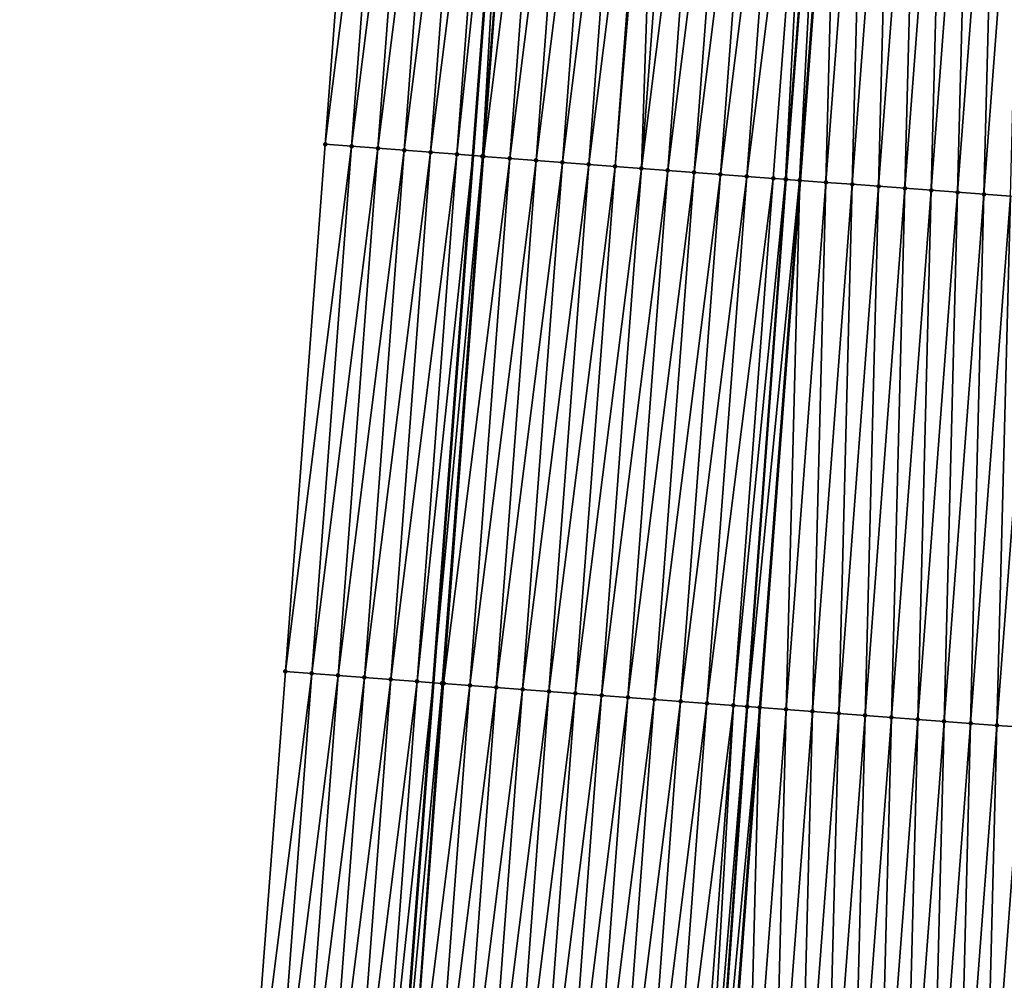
# Model space of a CAD drawing. Header units: feet. Extents: x 2017424 to 2024169, y 808042 to 818730.
# Tile 51 of 256: x 2023503 to 2023540, y 809656 to 809692. Entities that reach past the tile are written whole.
import ezdxf

# ---------------------------------------------------------------- set-up
doc = ezdxf.new("R2010")
doc.units = ezdxf.units.FT
doc.header["$MEASUREMENT"] = 0
for name, color, linetype, lineweight in [('EP_Travel Lane', 172, 'Continuous', 53), ('NB-Road Shots', 141, 'Continuous', 100), ('NB-Road X-Section', 40, 'Continuous', 13), ('STRIPING', 60, 'Continuous', 53)]:
    doc.layers.add(name, color=color, linetype=linetype, lineweight=lineweight)
doc.layers.add('I-77-MM15-17_NB-Surface-BORDER', color=7, linetype='Continuous')
doc.layers.add('I-77-MM15-17_NB-Surface-TIN', color=7, linetype='Continuous')

msp = doc.modelspace()

# ---------------------------------------------------------------- linework, layer by layer
at = {"layer": 'EP_Travel Lane'}
msp.add_polyline3d([(2023527.389494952, 809786.8648795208, 273.7142479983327), (2023525.882193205, 809766.9240982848, 273.4087591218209), (2023524.374894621, 809746.9833588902, 273.1004670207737), (2023522.867595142, 809727.0426076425, 272.7929600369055), (2023521.360285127, 809707.1017170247, 272.4948090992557), (2023519.852964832, 809687.1606904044, 272.2057578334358), (2023518.345630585, 809667.2194792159, 271.9290821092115), (2023516.83827914, 809647.2780404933, 271.6676385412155), (2023515.321054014, 809627.3212713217, 271.3983346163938), (2023513.799921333, 809607.3819063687, 271.0674930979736), (2023512.278779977, 809587.4424276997, 270.7438678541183), (2023510.757642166, 809567.5029955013, 270.4172938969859), (2023509.236496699, 809547.563462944, 270.0970885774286), (2023507.715381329, 809527.6243249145, 269.7518463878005)], dxfattribs=at)
at = {"layer": 'I-77-MM15-17_NB-Surface-BORDER', "color": 3, "linetype": 'Continuous', "lineweight": -3}
msp.add_polyline3d([(2023502.702626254, 809528.000499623, 269.5596571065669), (2023504.935619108, 809547.8863730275, 269.9222758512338), (2023505.615142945, 809567.8890934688, 270.208342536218), (2023506.922472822, 809587.8446895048, 270.5192136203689), (2023508.271502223, 809607.797025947, 270.8399070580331), (2023509.755908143, 809627.7390913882, 271.172850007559), (2023511.25063461, 809647.7034530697, 271.4645276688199), (2023512.757977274, 809667.6447728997, 271.7339400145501), (2023514.265311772, 809687.5859847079, 272.0105714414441), (2023515.772632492, 809707.5270142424, 272.2994280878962), (2023517.613422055, 809727.4425458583, 272.6076789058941), (2023519.783049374, 809747.3328948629, 272.9376812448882), (2023521.937880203, 809767.2243050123, 273.2714890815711), (2023523.215665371, 809787.1826599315, 273.5620028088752)], dxfattribs=at)
at = {"layer": 'I-77-MM15-17_NB-Surface-TIN', "color": 128, "linetype": 'Continuous', "lineweight": -3}
for points in [[(2023514.265311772, 809687.5859847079, 272.0105714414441), (2023516.769756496, 809707.4512257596, 272.327207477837), (2023515.772632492, 809707.5270142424, 272.2994280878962)], [(2023514.265311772, 809687.5859847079, 272.0105714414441), (2023515.262432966, 809687.510159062, 272.0408411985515), (2023516.769756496, 809707.4512257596, 272.327207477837)], [(2023515.262432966, 809687.510159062, 272.0408411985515), (2023517.766874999, 809707.3753645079, 272.359862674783), (2023516.769756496, 809707.4512257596, 272.327207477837)], [(2023515.262432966, 809687.510159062, 272.0408411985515), (2023516.259553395, 809687.4343232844, 272.0717898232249), (2023517.766874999, 809707.3753645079, 272.359862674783)], [(2023516.259553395, 809687.4343232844, 272.0717898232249), (2023518.763990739, 809707.2994667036, 272.3949670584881), (2023517.766874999, 809707.3753645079, 272.359862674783)], [(2023516.259553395, 809687.4343232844, 272.0717898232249), (2023517.256668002, 809687.3584104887, 272.1078989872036), (2023518.763990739, 809707.2994667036, 272.3949670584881)], [(2023517.256668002, 809687.3584104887, 272.1078989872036), (2023519.761109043, 809707.2236028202, 272.4277985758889), (2023518.763990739, 809707.2994667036, 272.3949670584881)], [(2023517.256668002, 809687.3584104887, 272.1078989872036), (2023518.253793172, 809687.2826374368, 272.1346447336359), (2023519.761109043, 809707.2236028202, 272.4277985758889)], [(2023518.253793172, 809687.2826374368, 272.1346447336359), (2023520.758212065, 809707.1475367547, 272.4741771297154), (2023519.761109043, 809707.2236028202, 272.4277985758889)], [(2023518.253793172, 809687.2826374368, 272.1346447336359), (2023519.250894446, 809687.2065482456, 272.1825730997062), (2023520.758212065, 809707.1475367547, 272.4741771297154)], [(2023519.250894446, 809687.2065482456, 272.1825730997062), (2023521.360285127, 809707.1017170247, 272.4948090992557), (2023520.758212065, 809707.1475367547, 272.4741771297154)], [(2023519.250894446, 809687.2065482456, 272.1825730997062), (2023519.852964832, 809687.1606904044, 272.2057578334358), (2023521.360285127, 809707.1017170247, 272.4948090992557)], [(2023520.21444024, 809687.1331579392, 272.2196776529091), (2023521.360285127, 809707.1017170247, 272.4948090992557), (2023519.852964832, 809687.1606904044, 272.2057578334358)], [(2023520.21444024, 809687.1331579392, 272.2196776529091), (2023521.75532886, 809707.0716529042, 272.5083465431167), (2023521.360285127, 809707.1017170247, 272.4948090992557)], [(2023520.21444024, 809687.1331579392, 272.2196776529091), (2023520.248006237, 809687.1305981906, 272.2211787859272), (2023521.75532886, 809707.0716529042, 272.5083465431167)], [(2023520.248006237, 809687.1305981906, 272.2211787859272), (2023522.752459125, 809706.9959472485, 272.5305761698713), (2023521.75532886, 809707.0716529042, 272.5083465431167)], [(2023520.248006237, 809687.1305981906, 272.2211787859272), (2023521.245136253, 809687.0548892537, 272.2436285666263), (2023522.752459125, 809706.9959472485, 272.5305761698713)], [(2023521.245136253, 809687.0548892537, 272.2436285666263), (2023523.749592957, 809706.9202887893, 272.5496434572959), (2023522.752459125, 809706.9959472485, 272.5305761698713)], [(2023521.245136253, 809687.0548892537, 272.2436285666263), (2023522.242270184, 809686.9792321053, 272.2626083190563), (2023523.749592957, 809706.9202887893, 272.5496434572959)], [(2023522.242270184, 809686.9792321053, 272.2626083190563), (2023524.746720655, 809706.8445491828, 272.5741479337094), (2023523.749592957, 809706.9202887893, 272.5496434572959)], [(2023522.242270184, 809686.9792321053, 272.2626083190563), (2023523.239394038, 809686.903441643, 272.2905206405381), (2023524.746720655, 809706.8445491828, 272.5741479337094)], [(2023523.239394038, 809686.903441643, 272.2905206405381), (2023525.743843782, 809706.7687491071, 272.6027040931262), (2023524.746720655, 809706.8445491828, 272.5741479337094)], [(2023523.239394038, 809686.903441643, 272.2905206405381), (2023524.236519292, 809686.8276696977, 272.3171922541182), (2023525.743843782, 809706.7687491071, 272.6027040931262)], [(2023524.236519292, 809686.8276696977, 272.3171922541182), (2023526.740967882, 809706.6929618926, 272.6303985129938), (2023525.743843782, 809706.7687491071, 272.6027040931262)], [(2023524.236519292, 809686.8276696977, 272.3171922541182), (2023525.233643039, 809686.7518778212, 272.3451993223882), (2023526.740967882, 809706.6929618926, 272.6303985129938)], [(2023525.233643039, 809686.7518778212, 272.3451993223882), (2023526.900548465, 809706.6808300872, 272.6350143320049), (2023526.740967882, 809706.6929618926, 272.6303985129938)], [(2023525.233643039, 809686.7518778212, 272.3451993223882), (2023526.230769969, 809686.676128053, 272.3703849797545), (2023526.900548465, 809706.6808300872, 272.6350143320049)], [(2023526.230769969, 809686.676128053, 272.3703849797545), (2023527.738094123, 809706.6172030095, 272.6561945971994), (2023526.900548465, 809706.6808300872, 272.6350143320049)], [(2023526.230769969, 809686.676128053, 272.3703849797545), (2023528.735226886, 809706.5415304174, 272.6762088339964), (2023527.738094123, 809706.6172030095, 272.6561945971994)], [(2023526.230769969, 809686.676128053, 272.3703849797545), (2023527.227903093, 809686.6004602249, 272.3900803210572), (2023528.735226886, 809706.5415304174, 272.6762088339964)], [(2023527.227903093, 809686.6004602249, 272.3900803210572), (2023529.732357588, 809706.4658305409, 272.6980512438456), (2023528.735226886, 809706.5415304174, 272.6762088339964)], [(2023527.227903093, 809686.6004602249, 272.3900803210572), (2023528.225032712, 809686.5247460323, 272.4128822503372), (2023529.732357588, 809706.4658305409, 272.6980512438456)], [(2023528.225032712, 809686.5247460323, 272.4128822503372), (2023530.729485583, 809706.3900948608, 272.7222926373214), (2023529.732357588, 809706.4658305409, 272.6980512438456)], [(2023528.225032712, 809686.5247460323, 272.4128822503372), (2023529.222163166, 809686.4490428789, 272.4349445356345), (2023530.729485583, 809706.3900948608, 272.7222926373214)], [(2023529.222163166, 809686.4490428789, 272.4349445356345), (2023531.72661084, 809706.3143229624, 272.7489608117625), (2023530.729485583, 809706.3900948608, 272.7222926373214)], [(2023529.222163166, 809686.4490428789, 272.4349445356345), (2023530.219287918, 809686.3732643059, 272.4620602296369), (2023531.72661084, 809706.3143229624, 272.7489608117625)], [(2023530.219287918, 809686.3732643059, 272.4620602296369), (2023532.723737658, 809706.2385717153, 272.7742452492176), (2023531.72661084, 809706.3143229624, 272.7489608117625)], [(2023530.219287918, 809686.3732643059, 272.4620602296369), (2023531.216414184, 809686.2975057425, 272.4878351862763), (2023532.723737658, 809706.2385717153, 272.7742452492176)], [(2023531.216414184, 809686.2975057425, 272.4878351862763), (2023531.683124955, 809686.2621129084, 272.4954752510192), (2023532.723737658, 809706.2385717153, 272.7742452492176)], [(2023531.683124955, 809686.2621129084, 272.4954752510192), (2023533.222536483, 809706.2007387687, 272.7828586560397), (2023532.723737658, 809706.2385717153, 272.7742452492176)], [(2023531.683124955, 809686.2621129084, 272.4954752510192), (2023531.706486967, 809686.2603481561, 272.4953981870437), (2023533.222536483, 809706.2007387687, 272.7828586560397)], [(2023531.706486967, 809686.2603481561, 272.4953981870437), (2023533.259573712, 809706.1979395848, 272.7828306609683), (2023533.222536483, 809706.2007387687, 272.7828586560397)], [(2023531.706486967, 809686.2603481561, 272.4953981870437), (2023532.21357081, 809686.2221488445, 272.4866969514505), (2023533.259573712, 809706.1979395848, 272.7828306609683)], [(2023532.21357081, 809686.2221488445, 272.4866969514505), (2023533.720892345, 809706.1631891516, 272.7748264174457), (2023533.259573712, 809706.1979395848, 272.7828306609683)], [(2023532.21357081, 809686.2221488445, 272.4866969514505), (2023532.221566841, 809686.2215472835, 272.4865070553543), (2023533.720892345, 809706.1631891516, 272.7748264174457)], [(2023533.720892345, 809706.1631891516, 272.7748264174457), (2023532.221566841, 809686.2215472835, 272.4865070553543), (2023533.728888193, 809706.1625878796, 272.7746181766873)], [(2023533.210752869, 809686.1471283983, 272.4630150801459), (2023533.728888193, 809706.1625878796, 272.7746181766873), (2023532.221566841, 809686.2215472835, 272.4865070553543)], [(2023533.210752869, 809686.1471283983, 272.4630150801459), (2023534.718076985, 809706.0882028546, 272.7488561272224), (2023533.728888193, 809706.1625878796, 272.7746181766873)], [(2023533.210752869, 809686.1471283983, 272.4630150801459), (2023534.207946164, 809686.0722565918, 272.4293737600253), (2023534.718076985, 809706.0882028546, 272.7488561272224)], [(2023534.207946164, 809686.0722565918, 272.4293737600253), (2023535.715272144, 809706.0133557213, 272.7135612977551), (2023534.718076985, 809706.0882028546, 272.7488561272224)], [(2023534.207946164, 809686.0722565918, 272.4293737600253), (2023535.20512476, 809685.9971903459, 272.408760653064), (2023535.715272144, 809706.0133557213, 272.7135612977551)], [(2023535.20512476, 809685.9971903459, 272.408760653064), (2023536.712452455, 809705.9383121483, 272.6914287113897), (2023535.715272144, 809706.0133557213, 272.7135612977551)], [(2023535.20512476, 809685.9971903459, 272.408760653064), (2023536.2022994, 809685.9220717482, 272.3916553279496), (2023536.712452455, 809705.9383121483, 272.6914287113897)], [(2023536.2022994, 809685.9220717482, 272.3916553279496), (2023537.709626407, 809705.8631844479, 272.6749330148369), (2023536.712452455, 809705.9383121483, 272.6914287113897)], [(2023537.199472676, 809685.8469351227, 272.3757579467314), (2023537.709626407, 809705.8631844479, 272.6749330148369), (2023536.2022994, 809685.9220717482, 272.3916553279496)], [(2023537.199472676, 809685.8469351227, 272.3757579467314), (2023538.706795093, 809705.7879870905, 272.6631046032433), (2023537.709626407, 809705.8631844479, 272.6749330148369)], [(2023537.199472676, 809685.8469351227, 272.3757579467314), (2023538.19665277, 809685.7718886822, 272.3538178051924), (2023538.706795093, 809705.7879870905, 272.6631046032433)], [(2023538.19665277, 809685.7718886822, 272.3538178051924), (2023539.70397685, 809705.7129626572, 272.6396895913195), (2023538.706795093, 809705.7879870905, 272.6631046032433)], [(2023538.19665277, 809685.7718886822, 272.3538178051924), (2023539.193832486, 809685.69683724, 272.332212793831), (2023539.70397685, 809705.7129626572, 272.6396895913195)], [(2023539.193832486, 809685.69683724, 272.332212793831), (2023540.70116405, 809705.6380102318, 272.6114497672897), (2023539.70397685, 809705.7129626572, 272.6396895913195)], [(2023539.193832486, 809685.69683724, 272.332212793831), (2023540.191018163, 809685.6218646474, 272.3053245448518), (2023540.70116405, 809705.6380102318, 272.6114497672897)], [(2023512.757977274, 809667.6447728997, 271.7339400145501), (2023515.262432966, 809687.510159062, 272.0408411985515), (2023514.265311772, 809687.5859847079, 272.0105714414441)], [(2023512.757977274, 809667.6447728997, 271.7339400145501), (2023513.75510002, 809667.5689677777, 271.7628342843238), (2023515.262432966, 809687.510159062, 272.0408411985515)], [(2023513.75510002, 809667.5689677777, 271.7628342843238), (2023516.259553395, 809687.4343232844, 272.0717898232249), (2023515.262432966, 809687.510159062, 272.0408411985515)], [(2023513.75510002, 809667.5689677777, 271.7628342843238), (2023514.752220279, 809667.4931297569, 271.7939329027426), (2023516.259553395, 809687.4343232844, 272.0717898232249)], [(2023514.752220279, 809667.4931297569, 271.7939329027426), (2023517.256668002, 809687.3584104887, 272.1078989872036), (2023516.259553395, 809687.4343232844, 272.0717898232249)], [(2023514.752220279, 809667.4931297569, 271.7939329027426), (2023515.749337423, 809667.4172505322, 271.8277923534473), (2023517.256668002, 809687.3584104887, 272.1078989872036)], [(2023515.749337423, 809667.4172505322, 271.8277923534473), (2023518.253793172, 809687.2826374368, 272.1346447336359), (2023517.256668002, 809687.3584104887, 272.1078989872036)], [(2023515.749337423, 809667.4172505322, 271.8277923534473), (2023516.746465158, 809667.341511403, 271.8522648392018), (2023518.253793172, 809687.2826374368, 272.1346447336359)], [(2023516.746465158, 809667.341511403, 271.8522648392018), (2023519.250894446, 809687.2065482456, 272.1825730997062), (2023518.253793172, 809687.2826374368, 272.1346447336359)], [(2023516.746465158, 809667.341511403, 271.8522648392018), (2023517.743560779, 809667.2653474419, 271.9052027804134), (2023519.250894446, 809687.2065482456, 272.1825730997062)], [(2023517.743560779, 809667.2653474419, 271.9052027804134), (2023519.852964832, 809687.1606904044, 272.2057578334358), (2023519.250894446, 809687.2065482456, 272.1825730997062)], [(2023517.743560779, 809667.2653474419, 271.9052027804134), (2023518.345630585, 809667.2194792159, 271.9290821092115), (2023519.852964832, 809687.1606904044, 272.2057578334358)], [(2023520.21444024, 809687.1331579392, 272.2196776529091), (2023519.852964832, 809687.1606904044, 272.2057578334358), (2023518.345630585, 809667.2194792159, 271.9290821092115)], [(2023518.686505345, 809667.193509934, 271.9426019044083), (2023520.21444024, 809687.1331579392, 272.2196776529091), (2023518.345630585, 809667.2194792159, 271.9290821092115)], [(2023518.686505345, 809667.193509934, 271.9426019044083), (2023520.248006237, 809687.1305981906, 272.2211787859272), (2023520.21444024, 809687.1331579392, 272.2196776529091)], [(2023518.686505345, 809667.193509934, 271.9426019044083), (2023518.740671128, 809667.189378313, 271.9450861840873), (2023520.248006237, 809687.1305981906, 272.2211787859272)], [(2023518.740671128, 809667.189378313, 271.9450861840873), (2023521.245136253, 809687.0548892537, 272.2436285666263), (2023520.248006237, 809687.1305981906, 272.2211787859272)], [(2023518.740671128, 809667.189378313, 271.9450861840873), (2023519.73780003, 809667.1136546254, 271.968524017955), (2023521.245136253, 809687.0548892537, 272.2436285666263)], [(2023519.73780003, 809667.1136546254, 271.968524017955), (2023522.242270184, 809686.9792321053, 272.2626083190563), (2023521.245136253, 809687.0548892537, 272.2436285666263)], [(2023519.73780003, 809667.1136546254, 271.968524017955), (2023520.734930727, 809667.0379546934, 271.9903701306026), (2023522.242270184, 809686.9792321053, 272.2626083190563)], [(2023520.734930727, 809667.0379546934, 271.9903701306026), (2023523.239394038, 809686.903441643, 272.2905206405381), (2023522.242270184, 809686.9792321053, 272.2626083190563)], [(2023520.734930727, 809667.0379546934, 271.9903701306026), (2023521.732057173, 809666.9621985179, 272.0159847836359), (2023523.239394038, 809686.903441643, 272.2905206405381)], [(2023521.732057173, 809666.9621985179, 272.0159847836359), (2023524.236519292, 809686.8276696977, 272.3171922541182), (2023523.239394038, 809686.903441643, 272.2905206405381)], [(2023521.732057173, 809666.9621985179, 272.0159847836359), (2023522.729184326, 809666.8864517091, 272.0409718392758), (2023524.236519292, 809686.8276696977, 272.3171922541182)], [(2023522.729184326, 809666.8864517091, 272.0409718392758), (2023525.233643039, 809686.7518778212, 272.3451993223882), (2023524.236519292, 809686.8276696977, 272.3171922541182)], [(2023522.729184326, 809666.8864517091, 272.0409718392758), (2023523.726308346, 809666.8106634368, 272.0687371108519), (2023525.233643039, 809686.7518778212, 272.3451993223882)], [(2023523.726308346, 809666.8106634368, 272.0687371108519), (2023526.230769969, 809686.676128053, 272.3703849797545), (2023525.233643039, 809686.7518778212, 272.3451993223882)], [(2023523.726308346, 809666.8106634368, 272.0687371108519), (2023524.723435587, 809666.7349177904, 272.0936462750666), (2023526.230769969, 809686.676128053, 272.3703849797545)], [(2023524.723435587, 809666.7349177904, 272.0936462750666), (2023527.227903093, 809686.6004602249, 272.3900803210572), (2023526.230769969, 809686.676128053, 272.3703849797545)], [(2023524.723435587, 809666.7349177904, 272.0936462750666), (2023525.720567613, 809666.6592354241, 272.1143154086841), (2023527.227903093, 809686.6004602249, 272.3900803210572)], [(2023525.720567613, 809666.6592354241, 272.1143154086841), (2023528.225032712, 809686.5247460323, 272.4128822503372), (2023527.227903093, 809686.6004602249, 272.3900803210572)], [(2023525.720567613, 809666.6592354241, 272.1143154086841), (2023526.717696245, 809666.5835081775, 272.1379917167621), (2023528.225032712, 809686.5247460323, 272.4128822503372)], [(2023526.717696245, 809666.5835081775, 272.1379917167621), (2023529.222163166, 809686.4490428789, 272.4349445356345), (2023528.225032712, 809686.5247460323, 272.4128822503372)], [(2023526.717696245, 809666.5835081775, 272.1379917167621), (2023527.714823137, 809666.5077579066, 272.1632107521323), (2023529.222163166, 809686.4490428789, 272.4349445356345)], [(2023527.714823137, 809666.5077579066, 272.1632107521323), (2023530.219287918, 809686.3732643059, 272.4620602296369), (2023529.222163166, 809686.4490428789, 272.4349445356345)], [(2023527.714823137, 809666.5077579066, 272.1632107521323), (2023528.711945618, 809666.4319492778, 272.1923399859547), (2023530.219287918, 809686.3732643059, 272.4620602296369)], [(2023528.711945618, 809666.4319492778, 272.1923399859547), (2023531.216414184, 809686.2975057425, 272.4878351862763), (2023530.219287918, 809686.3732643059, 272.4620602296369)], [(2023528.711945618, 809666.4319492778, 272.1923399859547), (2023529.709071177, 809666.35618137, 272.2187407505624), (2023531.216414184, 809686.2975057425, 272.4878351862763)], [(2023529.709071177, 809666.35618137, 272.2187407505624), (2023531.683124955, 809686.2621129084, 272.4954752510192), (2023531.216414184, 809686.2975057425, 272.4878351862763)], [(2023529.709071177, 809666.35618137, 272.2187407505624), (2023530.220988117, 809666.3173024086, 272.2309804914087), (2023531.683124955, 809686.2621129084, 272.4954752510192)], [(2023530.220988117, 809666.3173024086, 272.2309804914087), (2023531.706486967, 809686.2603481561, 272.4953981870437), (2023531.683124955, 809686.2621129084, 272.4954752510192)], [(2023530.220988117, 809666.3173024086, 272.2309804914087), (2023530.242640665, 809666.315666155, 272.2309512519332), (2023531.706486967, 809686.2603481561, 272.4953981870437)], [(2023530.242640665, 809666.315666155, 272.2309512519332), (2023532.21357081, 809686.2221488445, 272.4866969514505), (2023531.706486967, 809686.2603481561, 272.4953981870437)], [(2023530.242640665, 809666.315666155, 272.2309512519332), (2023530.706221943, 809666.2807469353, 272.222797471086), (2023532.21357081, 809686.2221488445, 272.4866969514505)], [(2023530.706221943, 809666.2807469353, 272.222797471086), (2023530.714218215, 809666.2801458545, 272.2225743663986), (2023532.21357081, 809686.2221488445, 272.4866969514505)], [(2023532.21357081, 809686.2221488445, 272.4866969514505), (2023530.714218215, 809666.2801458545, 272.2225743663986), (2023532.221566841, 809686.2215472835, 272.4865070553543)], [(2023531.703408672, 809666.2057882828, 272.1949748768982), (2023532.221566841, 809686.2215472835, 272.4865070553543), (2023530.714218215, 809666.2801458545, 272.2225743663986)], [(2023531.703408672, 809666.2057882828, 272.1949748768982), (2023533.210752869, 809686.1471283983, 272.4630150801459), (2023532.221566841, 809686.2215472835, 272.4865070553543)], [(2023531.703408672, 809666.2057882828, 272.1949748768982), (2023532.700605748, 809666.1309664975, 272.1579816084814), (2023533.210752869, 809686.1471283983, 272.4630150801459)], [(2023532.700605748, 809666.1309664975, 272.1579816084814), (2023534.207946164, 809686.0722565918, 272.4293737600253), (2023533.210752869, 809686.1471283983, 272.4630150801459)], [(2023532.700605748, 809666.1309664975, 272.1579816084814), (2023533.697784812, 809666.0559064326, 272.1369540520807), (2023534.207946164, 809686.0722565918, 272.4293737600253)], [(2023533.697784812, 809666.0559064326, 272.1369540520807), (2023535.20512476, 809685.9971903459, 272.408760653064), (2023534.207946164, 809686.0722565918, 272.4293737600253)], [(2023533.697784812, 809666.0559064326, 272.1369540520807), (2023534.694958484, 809665.9807750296, 272.1207064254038), (2023535.20512476, 809685.9971903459, 272.408760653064)], [(2023534.694958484, 809665.9807750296, 272.1207064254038), (2023536.2022994, 809685.9220717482, 272.3916553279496), (2023535.20512476, 809685.9971903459, 272.408760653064)], [(2023534.694958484, 809665.9807750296, 272.1207064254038), (2023535.692132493, 809665.9056480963, 272.104159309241), (2023536.2022994, 809685.9220717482, 272.3916553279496)], [(2023535.692132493, 809665.9056480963, 272.104159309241), (2023537.199472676, 809685.8469351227, 272.3757579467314), (2023536.2022994, 809685.9220717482, 272.3916553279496)], [(2023536.689312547, 809665.8306011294, 272.082254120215), (2023537.199472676, 809685.8469351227, 272.3757579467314), (2023535.692132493, 809665.9056480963, 272.104159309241)], [(2023536.689312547, 809665.8306011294, 272.082254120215), (2023538.19665277, 809685.7718886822, 272.3538178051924), (2023537.199472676, 809685.8469351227, 272.3757579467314)], [(2023536.689312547, 809665.8306011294, 272.082254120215), (2023537.686490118, 809665.7555213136, 272.0625499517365), (2023538.19665277, 809685.7718886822, 272.3538178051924)], [(2023537.686490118, 809665.7555213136, 272.0625499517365), (2023539.193832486, 809685.69683724, 272.332212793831), (2023538.19665277, 809685.7718886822, 272.3538178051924)], [(2023537.686490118, 809665.7555213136, 272.0625499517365), (2023538.683679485, 809665.6805975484, 272.0323897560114), (2023539.193832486, 809685.69683724, 272.332212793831)], [(2023538.683679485, 809665.6805975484, 272.0323897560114), (2023540.191018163, 809685.6218646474, 272.3053245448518), (2023539.193832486, 809685.69683724, 272.332212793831)], [(2023538.683679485, 809665.6805975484, 272.0323897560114), (2023539.680865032, 809665.605623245, 272.0056158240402), (2023540.191018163, 809685.6218646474, 272.3053245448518)], [(2023539.680865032, 809665.605623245, 272.0056158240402), (2023541.188201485, 809685.5468609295, 272.2805218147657), (2023540.191018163, 809685.6218646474, 272.3053245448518)], [(2023539.680865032, 809665.605623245, 272.0056158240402), (2023540.678041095, 809665.5305234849, 271.9872479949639), (2023541.188201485, 809685.5468609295, 272.2805218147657)], [(2023511.25063461, 809647.7034530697, 271.4645276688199), (2023513.75510002, 809667.5689677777, 271.7628342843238), (2023512.757977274, 809667.6447728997, 271.7339400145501)], [(2023511.25063461, 809647.7034530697, 271.4645276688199), (2023512.247755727, 809647.6276264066, 271.4948659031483), (2023513.75510002, 809667.5689677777, 271.7628342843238)], [(2023512.247755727, 809647.6276264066, 271.4948659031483), (2023514.752220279, 809667.4931297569, 271.7939329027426), (2023513.75510002, 809667.5689677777, 271.7628342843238)], [(2023512.247755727, 809647.6276264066, 271.4948659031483), (2023513.244871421, 809647.551727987, 271.5300121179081), (2023514.752220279, 809667.4931297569, 271.7939329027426)], [(2023513.244871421, 809647.551727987, 271.5300121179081), (2023515.749337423, 809667.4172505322, 271.8277923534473), (2023514.752220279, 809667.4931297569, 271.7939329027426)], [(2023513.244871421, 809647.551727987, 271.5300121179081), (2023514.241986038, 809647.4758153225, 271.566112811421), (2023515.749337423, 809667.4172505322, 271.8277923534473)], [(2023514.241986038, 809647.4758153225, 271.566112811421), (2023516.746465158, 809667.341511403, 271.8522648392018), (2023515.749337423, 809667.4172505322, 271.8277923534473)], [(2023514.241986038, 809647.4758153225, 271.566112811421), (2023515.239116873, 809647.4001172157, 271.5878372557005), (2023516.746465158, 809667.341511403, 271.8522648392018)], [(2023515.239116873, 809647.4001172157, 271.5878372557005), (2023517.743560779, 809667.2653474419, 271.9052027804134), (2023516.746465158, 809667.341511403, 271.8522648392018)], [(2023515.239116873, 809647.4001172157, 271.5878372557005), (2023516.236210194, 809647.3239228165, 271.6428152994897), (2023517.743560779, 809667.2653474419, 271.9052027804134)], [(2023516.236210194, 809647.3239228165, 271.6428152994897), (2023518.345630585, 809667.2194792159, 271.9290821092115), (2023517.743560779, 809667.2653474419, 271.9052027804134)], [(2023516.236210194, 809647.3239228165, 271.6428152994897), (2023516.83827914, 809647.2780404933, 271.6676385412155), (2023518.345630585, 809667.2194792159, 271.9290821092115)], [(2023518.686505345, 809667.193509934, 271.9426019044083), (2023518.345630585, 809667.2194792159, 271.9290821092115), (2023516.83827914, 809647.2780404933, 271.6676385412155)], [(2023517.233319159, 809647.2479353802, 271.6839260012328), (2023518.686505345, 809667.193509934, 271.9426019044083), (2023516.83827914, 809647.2780404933, 271.6676385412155)], [(2023517.233319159, 809647.2479353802, 271.6839260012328), (2023518.740671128, 809667.189378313, 271.9450861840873), (2023518.686505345, 809667.193509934, 271.9426019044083)], [(2023517.233319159, 809647.2479353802, 271.6839260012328), (2023519.73780003, 809667.1136546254, 271.968524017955), (2023518.740671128, 809667.189378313, 271.9450861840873)], [(2023517.233319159, 809647.2479353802, 271.6839260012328), (2023518.230447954, 809647.1722102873, 271.7074586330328), (2023519.73780003, 809667.1136546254, 271.968524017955)], [(2023518.230447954, 809647.1722102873, 271.7074586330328), (2023520.734930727, 809667.0379546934, 271.9903701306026), (2023519.73780003, 809667.1136546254, 271.968524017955)], [(2023518.230447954, 809647.1722102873, 271.7074586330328), (2023519.227581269, 809647.0965449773, 271.726985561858), (2023520.734930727, 809667.0379546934, 271.9903701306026)], [(2023519.227581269, 809647.0965449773, 271.726985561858), (2023521.732057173, 809666.9621985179, 272.0159847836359), (2023520.734930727, 809667.0379546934, 271.9903701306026)], [(2023519.227581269, 809647.0965449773, 271.726985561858), (2023520.224708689, 809647.0208016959, 271.7517368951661), (2023521.732057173, 809666.9621985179, 272.0159847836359)], [(2023520.224708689, 809647.0208016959, 271.7517368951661), (2023522.729184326, 809666.8864517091, 272.0409718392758), (2023521.732057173, 809666.9621985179, 272.0159847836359)], [(2023520.224708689, 809647.0208016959, 271.7517368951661), (2023521.221837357, 809646.9450749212, 271.7753822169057), (2023522.729184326, 809666.8864517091, 272.0409718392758)], [(2023521.221837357, 809646.9450749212, 271.7753822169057), (2023523.726308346, 809666.8106634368, 272.0687371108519), (2023522.729184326, 809666.8864517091, 272.0409718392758)], [(2023521.221837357, 809646.9450749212, 271.7753822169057), (2023522.218962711, 809646.8693043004, 271.8019653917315), (2023523.726308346, 809666.8106634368, 272.0687371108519)], [(2023522.218962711, 809646.8693043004, 271.8019653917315), (2023524.723435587, 809666.7349177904, 272.0936462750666), (2023523.726308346, 809666.8106634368, 272.0687371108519)], [(2023522.218962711, 809646.8693043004, 271.8019653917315), (2023523.216092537, 809646.793592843, 271.8245843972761), (2023524.723435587, 809666.7349177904, 272.0936462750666)], [(2023523.216092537, 809646.793592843, 271.8245843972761), (2023525.720567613, 809666.6592354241, 272.1143154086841), (2023524.723435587, 809666.7349177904, 272.0936462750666)], [(2023523.216092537, 809646.793592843, 271.8245843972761), (2023524.213225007, 809646.717916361, 271.8448598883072), (2023525.720567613, 809666.6592354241, 272.1143154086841)], [(2023524.213225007, 809646.717916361, 271.8448598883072), (2023526.717696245, 809666.5835081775, 272.1379917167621), (2023525.720567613, 809666.6592354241, 272.1143154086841)], [(2023524.213225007, 809646.717916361, 271.8448598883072), (2023525.210358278, 809646.6422504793, 271.8644251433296), (2023526.717696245, 809666.5835081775, 272.1379917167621)], [(2023525.210358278, 809646.6422504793, 271.8644251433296), (2023527.714823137, 809666.5077579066, 272.1632107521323), (2023526.717696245, 809666.5835081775, 272.1379917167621)], [(2023525.210358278, 809646.6422504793, 271.8644251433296), (2023526.207489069, 809646.5665517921, 271.8861884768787), (2023527.714823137, 809666.5077579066, 272.1632107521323)], [(2023526.207489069, 809646.5665517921, 271.8861884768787), (2023528.711945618, 809666.4319492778, 272.1923399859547), (2023527.714823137, 809666.5077579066, 272.1632107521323)], [(2023526.207489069, 809646.5665517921, 271.8861884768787), (2023527.204614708, 809646.4907849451, 271.9125188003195), (2023528.711945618, 809666.4319492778, 272.1923399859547)], [(2023527.204614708, 809646.4907849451, 271.9125188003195), (2023529.709071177, 809666.35618137, 272.2187407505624), (2023528.711945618, 809666.4319492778, 272.1923399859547)], [(2023527.204614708, 809646.4907849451, 271.9125188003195), (2023528.201742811, 809646.4150506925, 271.9366651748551), (2023529.709071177, 809666.35618137, 272.2187407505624)], [(2023528.201742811, 809646.4150506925, 271.9366651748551), (2023528.567141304, 809646.3872130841, 271.9511581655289), (2023529.709071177, 809666.35618137, 272.2187407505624)], [(2023528.567141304, 809646.3872130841, 271.9511581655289), (2023530.220988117, 809666.3173024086, 272.2309804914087), (2023529.709071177, 809666.35618137, 272.2187407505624)], [(2023528.567141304, 809646.3872130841, 271.9511581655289), (2023528.806451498, 809646.3690295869, 271.9574408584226), (2023530.220988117, 809666.3173024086, 272.2309804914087)], [(2023528.806451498, 809646.3690295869, 271.9574408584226), (2023530.242640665, 809666.315666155, 272.2309512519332), (2023530.220988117, 809666.3173024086, 272.2309804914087)], [(2023528.806451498, 809646.3690295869, 271.9574408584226), (2023528.8463378, 809646.366015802, 271.9573624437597), (2023530.242640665, 809666.315666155, 272.2309512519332)], [(2023528.8463378, 809646.366015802, 271.9573624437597), (2023530.706221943, 809666.2807469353, 272.222797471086), (2023530.242640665, 809666.315666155, 272.2309512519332)], [(2023528.8463378, 809646.366015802, 271.9573624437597), (2023529.198882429, 809646.3394687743, 271.9506045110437), (2023530.706221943, 809666.2807469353, 272.222797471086)], [(2023529.198882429, 809646.3394687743, 271.9506045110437), (2023529.206878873, 809646.3388672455, 271.9504103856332), (2023530.706221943, 809666.2807469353, 272.222797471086)], [(2023530.706221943, 809666.2807469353, 272.222797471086), (2023529.206878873, 809646.3388672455, 271.9504103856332), (2023530.714218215, 809666.2801458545, 272.2225743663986)], [(2023530.196065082, 809646.2644561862, 271.926396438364), (2023530.714218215, 809666.2801458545, 272.2225743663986), (2023529.206878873, 809646.3388672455, 271.9504103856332)], [(2023530.196065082, 809646.2644561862, 271.926396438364), (2023531.703408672, 809666.2057882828, 272.1949748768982), (2023530.714218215, 809666.2801458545, 272.2225743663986)], [(2023530.196065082, 809646.2644561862, 271.926396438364), (2023531.193258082, 809646.1895804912, 271.8930159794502), (2023531.703408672, 809666.2057882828, 272.1949748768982)], [(2023531.193258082, 809646.1895804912, 271.8930159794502), (2023532.700605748, 809666.1309664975, 272.1579816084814), (2023531.703408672, 809666.2057882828, 272.1949748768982)], [(2023531.193258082, 809646.1895804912, 271.8930159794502), (2023532.190437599, 809646.114526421, 271.8715873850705), (2023532.700605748, 809666.1309664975, 272.1579816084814)], [(2023532.190437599, 809646.114526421, 271.8715873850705), (2023533.697784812, 809666.0559064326, 272.1369540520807), (2023532.700605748, 809666.1309664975, 272.1579816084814)], [(2023532.190437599, 809646.114526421, 271.8715873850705), (2023533.187609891, 809646.0393767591, 271.8565638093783), (2023533.697784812, 809666.0559064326, 272.1369540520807)], [(2023533.187609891, 809646.0393767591, 271.8565638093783), (2023534.694958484, 809665.9807750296, 272.1207064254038), (2023533.697784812, 809666.0559064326, 272.1369540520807)], [(2023533.187609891, 809646.0393767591, 271.8565638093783), (2023534.184782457, 809645.9642307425, 271.8412959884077), (2023534.694958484, 809665.9807750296, 272.1207064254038)], [(2023534.184782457, 809645.9642307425, 271.8412959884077), (2023535.692132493, 809665.9056480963, 272.104159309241), (2023534.694958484, 809665.9807750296, 272.1207064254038)], [(2023534.184782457, 809645.9642307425, 271.8412959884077), (2023535.181960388, 809645.8891556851, 271.8212736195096), (2023535.692132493, 809665.9056480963, 272.104159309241)], [(2023535.181960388, 809645.8891556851, 271.8212736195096), (2023536.689312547, 809665.8306011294, 272.082254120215), (2023535.692132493, 809665.9056480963, 272.104159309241)], [(2023535.181960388, 809645.8891556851, 271.8212736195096), (2023536.179140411, 809645.8141083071, 271.7993966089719), (2023536.689312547, 809665.8306011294, 272.082254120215)], [(2023536.179140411, 809645.8141083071, 271.7993966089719), (2023537.686490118, 809665.7555213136, 272.0625499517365), (2023536.689312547, 809665.8306011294, 272.082254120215)], [(2023537.17633045, 809645.7391934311, 271.7686414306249), (2023537.686490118, 809665.7555213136, 272.0625499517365), (2023536.179140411, 809645.8141083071, 271.7993966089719)], [(2023537.17633045, 809645.7391934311, 271.7686414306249), (2023538.683679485, 809665.6805975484, 272.0323897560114), (2023537.686490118, 809665.7555213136, 272.0625499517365)], [(2023537.17633045, 809645.7391934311, 271.7686414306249), (2023538.173513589, 809645.6641872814, 271.7440019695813), (2023538.683679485, 809665.6805975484, 272.0323897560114)], [(2023538.173513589, 809645.6641872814, 271.7440019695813), (2023539.680865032, 809665.605623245, 272.0056158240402), (2023538.683679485, 809665.6805975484, 272.0323897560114)], [(2023538.173513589, 809645.6641872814, 271.7440019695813), (2023539.170689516, 809645.5890857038, 271.7257565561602), (2023539.680865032, 809665.605623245, 272.0056158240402)], [(2023539.170689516, 809645.5890857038, 271.7257565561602), (2023540.678041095, 809665.5305234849, 271.9872479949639), (2023539.680865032, 809665.605623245, 272.0056158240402)], [(2023539.170689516, 809645.5890857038, 271.7257565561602), (2023540.167863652, 809645.5139604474, 271.7090977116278), (2023540.678041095, 809665.5305234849, 271.9872479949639)]]:
    msp.add_3dface(points, dxfattribs=at)
at = {"layer": 'NB-Road Shots', "lineweight": 100}
for p in [(2023514.265311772, 809687.5859847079, 272.0105714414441), (2023515.262432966, 809687.510159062, 272.0408411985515), (2023516.259553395, 809687.4343232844, 272.0717898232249), (2023517.256668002, 809687.3584104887, 272.1078989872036), (2023518.253793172, 809687.2826374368, 272.1346447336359), (2023519.250894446, 809687.2065482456, 272.1825730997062), (2023520.21444024, 809687.1331579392, 272.2196776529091), (2023520.248006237, 809687.1305981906, 272.2211787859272), (2023521.245136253, 809687.0548892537, 272.2436285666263), (2023522.242270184, 809686.9792321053, 272.2626083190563), (2023523.239394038, 809686.903441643, 272.2905206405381), (2023524.236519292, 809686.8276696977, 272.3171922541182), (2023525.233643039, 809686.7518778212, 272.3451993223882), (2023526.230769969, 809686.676128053, 272.3703849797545), (2023527.227903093, 809686.6004602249, 272.3900803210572), (2023528.225032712, 809686.5247460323, 272.4128822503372), (2023529.222163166, 809686.4490428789, 272.4349445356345), (2023530.219287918, 809686.3732643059, 272.4620602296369), (2023531.216414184, 809686.2975057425, 272.4878351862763), (2023531.683124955, 809686.2621129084, 272.4954752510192), (2023531.706486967, 809686.2603481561, 272.4953981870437), (2023532.21357081, 809686.2221488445, 272.4866969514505), (2023533.210752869, 809686.1471283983, 272.4630150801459), (2023534.207946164, 809686.0722565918, 272.4293737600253), (2023535.20512476, 809685.9971903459, 272.408760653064), (2023536.2022994, 809685.9220717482, 272.3916553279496), (2023537.199472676, 809685.8469351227, 272.3757579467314), (2023538.19665277, 809685.7718886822, 272.3538178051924), (2023539.193832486, 809685.69683724, 272.332212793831), (2023512.757977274, 809667.6447728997, 271.7339400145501), (2023513.75510002, 809667.5689677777, 271.7628342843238), (2023514.752220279, 809667.4931297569, 271.7939329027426), (2023515.749337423, 809667.4172505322, 271.8277923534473), (2023516.746465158, 809667.341511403, 271.8522648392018), (2023517.743560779, 809667.2653474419, 271.9052027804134), (2023518.686505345, 809667.193509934, 271.9426019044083), (2023518.740671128, 809667.189378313, 271.9450861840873), (2023519.73780003, 809667.1136546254, 271.968524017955), (2023520.734930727, 809667.0379546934, 271.9903701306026), (2023521.732057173, 809666.9621985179, 272.0159847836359), (2023522.729184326, 809666.8864517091, 272.0409718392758), (2023523.726308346, 809666.8106634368, 272.0687371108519), (2023524.723435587, 809666.7349177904, 272.0936462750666), (2023525.720567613, 809666.6592354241, 272.1143154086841), (2023526.717696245, 809666.5835081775, 272.1379917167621), (2023527.714823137, 809666.5077579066, 272.1632107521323), (2023528.711945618, 809666.4319492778, 272.1923399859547), (2023529.709071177, 809666.35618137, 272.2187407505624), (2023530.220988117, 809666.3173024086, 272.2309804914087), (2023530.242640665, 809666.315666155, 272.2309512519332), (2023530.706221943, 809666.2807469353, 272.222797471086), (2023531.703408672, 809666.2057882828, 272.1949748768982), (2023532.700605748, 809666.1309664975, 272.1579816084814), (2023533.697784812, 809666.0559064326, 272.1369540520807), (2023534.694958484, 809665.9807750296, 272.1207064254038), (2023535.692132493, 809665.9056480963, 272.104159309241), (2023536.689312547, 809665.8306011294, 272.082254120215), (2023537.686490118, 809665.7555213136, 272.0625499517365), (2023538.683679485, 809665.6805975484, 272.0323897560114), (2023539.680865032, 809665.605623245, 272.0056158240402)]:
    msp.add_point(p, dxfattribs=at)
at = {"layer": 'NB-Road X-Section', "extrusion": (0.07536544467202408, 0.9970436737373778, 0.01496537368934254), "elevation": 959801.0084549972, "flags": 128}
msp.add_lwpolyline([(-1956774.761097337, -14093.4962761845), (-1956773.761097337, -14093.47549049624), (-1956772.761097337, -14093.45319966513), (-1956771.761097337, -14093.4310103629), (-1956770.761097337, -14093.41277591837), (-1956769.761097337, -14093.39016357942), (-1956768.761097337, -14093.36698162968), (-1956767.761097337, -14093.3450189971), (-1956766.761097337, -14093.32045264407), (-1956765.761097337, -14093.29306228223), (-1956764.761097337, -14093.2679729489), (-1956763.761097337, -14093.24654232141), (-1956762.761097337, -14093.22976850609), (-1956761.761097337, -14093.21034001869), (-1956760.761097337, -14093.18860906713), (-1956759.761097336, -14093.16437344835), (-1956758.761097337, -14093.14253163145), (-1956757.761097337, -14093.11637706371), (-1956756.761097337, -14093.09540651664), (-1956755.761097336, -14093.07848540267), (-1956754.761097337, -14093.05367989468), (-1956753.761097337, -14093.02678863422), (-1956752.761097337, -14093.00518120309), (-1956751.761097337, -14092.98323860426), (-1956750.761097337, -14092.96733944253), (-1956749.761097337, -14092.95023220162), (-1956748.761097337, -14092.92961678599), (-1956747.761097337, -14092.89597169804), (-1956746.761097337, -14092.87228717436), (-1956746.252576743, -14092.86358496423), (-1956746.229148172, -14092.86350789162), (-1956745.761097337, -14092.87114881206), (-1956744.761097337, -14092.89692665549), (-1956743.761097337, -14092.92404538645), (-1956742.761097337, -14092.94611014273), (-1956741.761097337, -14092.96891462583), (-1956740.761097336, -14092.98861217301), (-1956739.761097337, -14093.01380065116), (-1956738.761097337, -14093.04181085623), (-1956737.761097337, -14093.06848545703), (-1956736.761097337, -14093.09640090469), (-1956735.761097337, -14093.11538278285), (-1956734.761097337, -14093.13783507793), (-1956734.727433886, -14093.13933637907), (-1956733.761097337, -14093.17644508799), (-1956732.761097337, -14093.22437882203), (-1956731.761097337, -14093.25112756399), (-1956730.761097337, -14093.2872407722), (-1956729.761097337, -14093.31819286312), (-1956728.761097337, -14093.34846601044)], dxfattribs=at)
at = {"layer": 'NB-Road X-Section', "extrusion": (0.07536544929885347, 0.9970436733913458, 0.01496537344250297), "elevation": 959781.0175373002, "flags": 128}
msp.add_lwpolyline([(-1956774.756643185, -14093.47107118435), (-1956773.756643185, -14093.44727761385), (-1956772.756643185, -14093.42369120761), (-1956771.756643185, -14093.40016454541), (-1956770.756643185, -14093.38127030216), (-1956769.756643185, -14093.3514168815), (-1956768.756643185, -14093.32859783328), (-1956767.756643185, -14093.30730097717), (-1956766.756643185, -14093.28324118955), (-1956765.756643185, -14093.25730541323), (-1956764.756643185, -14093.23246465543), (-1956763.756643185, -14093.21331246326), (-1956762.756643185, -14093.19715336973), (-1956761.756643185, -14093.17934096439), (-1956760.756643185, -14093.15911752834), (-1956759.756643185, -14093.13527857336), (-1956758.756643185, -14093.11539455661), (-1956757.756643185, -14093.09258318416), (-1956756.756643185, -14093.07235001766), (-1956755.756643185, -14093.05398013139), (-1956754.756643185, -14093.02720320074), (-1956753.756643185, -14092.99703962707), (-1956752.756643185, -14092.97733325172), (-1956751.756643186, -14092.95542560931), (-1956750.756643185, -14092.93887663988), (-1956749.756643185, -14092.92262719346), (-1956748.756643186, -14092.90159728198), (-1956747.756643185, -14092.86459987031), (-1956746.756643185, -14092.83677415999), (-1956746.29174864, -14092.82861946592), (-1956746.270034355, -14092.82859022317), (-1956745.756643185, -14092.84083133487), (-1956744.756643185, -14092.86723505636), (-1956743.756643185, -14092.89636755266), (-1956742.756643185, -14092.92158941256), (-1956741.756643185, -14092.94526837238), (-1956740.756643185, -14092.96593982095), (-1956739.756643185, -14092.99085177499), (-1956738.756643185, -14093.01862015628), (-1956737.756643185, -14093.04361001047), (-1956736.756643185, -14093.06922753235), (-1956735.756643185, -14093.09107609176), (-1956734.756643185, -14093.11451655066), (-1956734.702320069, -14093.11700110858), (-1956733.756643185, -14093.15440442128), (-1956732.756643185, -14093.20734829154), (-1956731.756643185, -14093.23182351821), (-1956730.756643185, -14093.26568676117), (-1956729.756643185, -14093.29678886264), (-1956728.756643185, -14093.32568636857)], dxfattribs=at)
at = {"layer": 'STRIPING'}
msp.add_polyline3d([(2023539.758103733, 809785.925825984, 273.9889908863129), (2023538.250793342, 809765.9849303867, 273.6911648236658), (2023536.743494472, 809746.0441872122, 273.3831258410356), (2023535.236195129, 809726.1034377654, 273.0755058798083), (2023533.728888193, 809706.1625878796, 272.7746181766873), (2023532.221566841, 809686.2215472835, 272.4865070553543), (2023530.714218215, 809666.2801458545, 272.2225743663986), (2023529.206878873, 809646.3388672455, 271.9504103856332), (2023527.713652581, 809626.3943438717, 271.6805914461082), (2023526.229235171, 809606.4521236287, 271.3574707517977), (2023524.744809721, 809586.5097953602, 271.041204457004), (2023523.260389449, 809566.5675366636, 270.7205237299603), (2023521.775982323, 809546.6254545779, 270.3886367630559), (2023520.291594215, 809526.6836279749, 270.040538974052)], dxfattribs=at)

doc.saveas('drawing.dxf')
